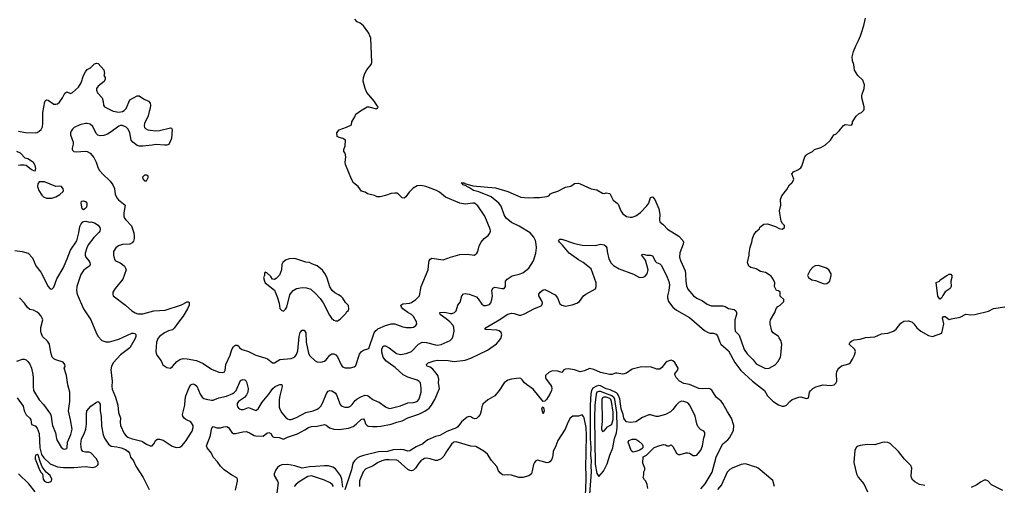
# Model space of a CAD drawing. Header units: inches. Extents: x 2220522 to 2384314, y 721474 to 893490.
# Tile 249 of 256: x 2336141 to 2346766, y 845144 to 850173. Entities that reach past the tile are written whole.
import ezdxf

# ---------------------------------------------------------------- set-up
doc = ezdxf.new("R2010")
doc.units = ezdxf.units.IN
doc.header["$MEASUREMENT"] = 0
for name, color, linetype in [('C3834', 7, 'Continuous'), ('C3835', 7, 'Continuous'), ('C3844', 7, 'Continuous'), ('C3845', 7, 'Continuous')]:
    doc.layers.add(name, color=color, linetype=linetype)

msp = doc.modelspace()

# ---------------------------------------------------------------- linework, layer by layer
at = {"layer": 'C3834', "color": 5}
for points, elevation in [([(2340000, 849243), (2339969, 849290), (2339888, 849388), (2339869, 849430), (2339849, 849509), (2339853, 849550), (2339866, 849590), (2339889, 849630), (2339936, 849690), (2339943, 849710), (2339930, 849975), (2339920, 850000)], 160), ([(2336129, 848969), (2336205, 848955), (2336310, 848950), (2336330, 848955), (2336352, 848968), (2336373, 848987), (2336386, 849014), (2336393, 849050), (2336392, 849170), (2336414, 849286), (2336421, 849299), (2336430, 849308), (2336450, 849302), (2336510, 849261), (2336530, 849259), (2336550, 849265), (2336570, 849282), (2336604, 849330), (2336630, 849381), (2336650, 849394), (2336690, 849374), (2336710, 849385), (2336777, 849443), (2336804, 849490), (2336830, 849570), (2336850, 849611), (2336870, 849636), (2336907, 849653), (2336950, 849695), (2336970, 849703), (2336990, 849701), (2337051, 849630), (2337056, 849590), (2337051, 849570), (2337063, 849550), (2337064, 849530), (2337054, 849506), (2336987, 849454), (2336972, 849430), (2336970, 849410), (2336982, 849382), (2337032, 849330), (2337044, 849290), (2337045, 849250), (2337057, 849230), (2337150, 849184), (2337210, 849174), (2337250, 849180), (2337270, 849192), (2337290, 849213), (2337330, 849306), (2337410, 849350), (2337430, 849351), (2337477, 849317), (2337533, 849293), (2337548, 849270), (2337553, 849250), (2337550, 849218), (2337537, 849183), (2337527, 849133), (2337488, 849050), (2337485, 849030), (2337490, 849010), (2337499, 848999), (2337524, 848984), (2337610, 848972), (2337650, 848975), (2337770, 849005), (2337780, 849000), (2337786, 848986), (2337778, 848890), (2337770, 848864), (2337750, 848826), (2337730, 848819), (2337703, 848817), (2337615, 848825), (2337570, 848816), (2337470, 848806), (2337430, 848808), (2337410, 848814), (2337361, 848850), (2337346, 848870), (2337329, 848950), (2337312, 848990), (2337290, 849013), (2337250, 849031), (2337230, 849030), (2337210, 849022), (2337130, 848961), (2337090, 848936), (2337050, 848921), (2337010, 848918), (2336984, 848924), (2336965, 848945), (2336930, 849020), (2336903, 849043), (2336870, 849052), (2336850, 849052), (2336790, 849038), (2336730, 849007), (2336710, 848990), (2336696, 848970), (2336688, 848950), (2336688, 848928), (2336718, 848850), (2336720, 848830), (2336707, 848787), (2336706, 848770), (2336710, 848762), (2336727, 848750), (2336750, 848747), (2336850, 848753), (2336870, 848749), (2336902, 848730), (2336943, 848683), (2336967, 848633), (2336989, 848570), (2337004, 848544), (2337034, 848510), (2337118, 848430), (2337147, 848390), (2337163, 848350), (2337173, 848290), (2337189, 848249), (2337206, 848226), (2337278, 848170), (2337266, 848086), (2337265, 848050), (2337272, 848030), (2337287, 848010), (2337347, 847947), (2337372, 847870), (2337378, 847830), (2337377, 847810), (2337370, 847781), (2337357, 847763), (2337330, 847747), (2337250, 847744), (2337209, 847731), (2337178, 847710), (2337154, 847670), (2337152, 847630), (2337163, 847583), (2337175, 847570), (2337227, 847547), (2337250, 847530), (2337272, 847510), (2337285, 847490), (2337290, 847470), (2337255, 847370), (2337171, 847270), (2337148, 847230), (2337145, 847210), (2337151, 847190), (2337285, 847090), (2337350, 847030), (2337387, 847007), (2337418, 846998), (2337470, 846998), (2337590, 847027), (2337710, 847036), (2337886, 847094), (2337950, 847127), (2337965, 847125), (2337970, 847114), (2337970, 847090), (2337954, 847050), (2337904, 846970), (2337854, 846906), (2337810, 846840), (2337790, 846823), (2337747, 846813), (2337704, 846790), (2337651, 846750), (2337633, 846730), (2337624, 846710), (2337617, 846690), (2337611, 846590), (2337613, 846570), (2337623, 846550), (2337667, 846490), (2337686, 846446), (2337730, 846416), (2337770, 846411), (2337790, 846426), (2337838, 846482), (2337870, 846504), (2337906, 846514), (2337950, 846510), (2338050, 846494), (2338121, 846461), (2338210, 846400), (2338290, 846366), (2338330, 846361), (2338350, 846371), (2338357, 846383), (2338367, 846450), (2338412, 846550), (2338430, 846610), (2338450, 846643), (2338470, 846657), (2338490, 846659), (2338506, 846646), (2338514, 846630), (2338541, 846610), (2338611, 846591), (2338691, 846550), (2338799, 846519), (2338816, 846510), (2338870, 846466), (2338890, 846467), (2338950, 846504), (2339070, 846514), (2339090, 846520), (2339110, 846532), (2339130, 846558), (2339144, 846596), (2339157, 846750), (2339167, 846793), (2339190, 846821), (2339210, 846821), (2339230, 846790), (2339233, 846690), (2339258, 846570), (2339270, 846546), (2339330, 846487), (2339350, 846479), (2339390, 846476), (2339430, 846484), (2339450, 846501), (2339490, 846549), (2339510, 846563), (2339530, 846564), (2339553, 846553), (2339572, 846532), (2339610, 846444), (2339625, 846425), (2339652, 846412), (2339710, 846412), (2339750, 846423), (2339770, 846438), (2339810, 846559), (2339830, 846590), (2339850, 846605), (2339910, 846623), (2339965, 846790), (2339984, 846816), (2340000, 846828)], 160), ([(2340000, 848261), (2339990, 848262), (2339970, 848274), (2339894, 848294), (2339870, 848309), (2339830, 848322), (2339794, 848370), (2339745, 848410), (2339721, 848450), (2339656, 848610), (2339654, 848630), (2339661, 848690), (2339653, 848730), (2339641, 848750), (2339641, 848770), (2339652, 848810), (2339658, 848870), (2339630, 848889), (2339590, 848899), (2339568, 848910), (2339562, 848950), (2339590, 848985), (2339669, 849011), (2339722, 849038), (2339726, 849070), (2339758, 849122), (2339769, 849151), (2339818, 849190), (2339890, 849231), (2339910, 849231), (2339990, 849211), (2340000, 849217)], 160), ([(2336130, 848602), (2336150, 848607), (2336190, 848607), (2336210, 848601), (2336270, 848556), (2336290, 848545), (2336310, 848542), (2336315, 848565), (2336310, 848598), (2336289, 848630), (2336230, 848669), (2336199, 848679), (2336149, 848730), (2336110, 848749)], 160), ([(2336090, 847679), (2336169, 847671), (2336233, 847653), (2336280, 847600), (2336314, 847514), (2336370, 847448), (2336450, 847290), (2336470, 847268), (2336490, 847264), (2336510, 847283), (2336544, 847376), (2336609, 847491), (2336655, 847590), (2336690, 847685), (2336757, 847783), (2336780, 847870), (2336790, 847938), (2336804, 847970), (2336822, 847990), (2336835, 847995), (2336856, 847996), (2336890, 847986), (2336910, 847990), (2336950, 847978), (2336990, 847955), (2337005, 847930), (2337009, 847910), (2337006, 847890), (2337000, 847880), (2336941, 847819), (2336880, 847740), (2336865, 847710), (2336848, 847650), (2336847, 847630), (2336856, 847610), (2336889, 847570), (2336899, 847550), (2336903, 847530), (2336893, 847510), (2336854, 847486), (2336830, 847464), (2336800, 847420), (2336759, 847290), (2336756, 847250), (2336762, 847210), (2336830, 847050), (2336910, 846930), (2336970, 846785), (2336990, 846751), (2337027, 846710), (2337070, 846694), (2337110, 846695), (2337210, 846721), (2337350, 846787), (2337370, 846788), (2337384, 846784), (2337394, 846774), (2337394, 846750), (2337387, 846730), (2337331, 846630), (2337230, 846552), (2337154, 846470), (2337131, 846430), (2337126, 846390), (2337139, 846270), (2337135, 846210), (2337141, 846181), (2337177, 846097), (2337199, 846010), (2337209, 845930), (2337228, 845870), (2337226, 845830), (2337231, 845790), (2337270, 845705), (2337290, 845680), (2337310, 845665), (2337346, 845650), (2337460, 845620), (2337510, 845588), (2337550, 845571), (2337570, 845572), (2337590, 845592), (2337610, 845631), (2337630, 845641), (2337650, 845643), (2337690, 845631), (2337788, 845568), (2337830, 845552), (2337870, 845558), (2337890, 845570), (2337930, 845619), (2338002, 845730), (2338013, 845767), (2338012, 845790), (2337990, 845831), (2337935, 845855), (2337915, 845870), (2337902, 845890), (2337900, 845910), (2337925, 846010), (2337926, 846070), (2337936, 846110), (2337970, 846199), (2337990, 846231), (2338010, 846239), (2338030, 846234), (2338054, 846214), (2338088, 846128), (2338110, 846097), (2338130, 846083), (2338155, 846075), (2338210, 846063), (2338230, 846064), (2338291, 846089), (2338373, 846107), (2338443, 846137), (2338461, 846150), (2338476, 846170), (2338525, 846275), (2338550, 846287), (2338570, 846285), (2338586, 846270), (2338590, 846261), (2338606, 846190), (2338603, 846150), (2338590, 846121), (2338569, 846091), (2338503, 846050), (2338490, 846029), (2338487, 846010), (2338492, 845992), (2338510, 845972), (2338530, 845962), (2338558, 845962), (2338610, 845984), (2338630, 845979), (2338670, 845958), (2338690, 845953), (2338716, 845970), (2338759, 846041), (2338831, 846129), (2338873, 846190), (2338898, 846210), (2338930, 846226), (2338950, 846233), (2338970, 846232), (2338975, 846210), (2338948, 846112), (2338941, 846070), (2338942, 845990), (2338948, 845968), (2338970, 845928), (2339010, 845882), (2339030, 845864), (2339050, 845856), (2339070, 845856), (2339130, 845877), (2339230, 845932), (2339310, 845950), (2339350, 845966), (2339370, 845979), (2339390, 846000), (2339410, 846032), (2339456, 846144), (2339470, 846161), (2339490, 846169), (2339510, 846166), (2339544, 846144), (2339560, 846120), (2339598, 846018), (2339610, 846004), (2339650, 845987), (2339690, 845988), (2339710, 845999), (2339730, 846017), (2339761, 846059), (2339783, 846077), (2339830, 846104), (2339870, 846117), (2339890, 846116), (2339907, 846107), (2339952, 846072), (2340000, 846051)], 140), ([(2336110, 846484), (2336170, 846505), (2336190, 846507), (2336210, 846499), (2336230, 846481), (2336250, 846451), (2336268, 846410), (2336282, 846342), (2336287, 846310), (2336286, 846210), (2336290, 846170), (2336350, 846068), (2336397, 846016), (2336473, 845913), (2336481, 845890), (2336487, 845830), (2336497, 845790), (2336529, 845710), (2336537, 845650), (2336545, 845630), (2336590, 845556), (2336610, 845539), (2336630, 845533), (2336650, 845543), (2336654, 845550), (2336656, 845610), (2336693, 845693), (2336706, 845750), (2336691, 845851), (2336668, 845950), (2336683, 846050), (2336681, 846150), (2336661, 846230), (2336645, 846330), (2336622, 846410), (2336632, 846428), (2336629, 846450), (2336610, 846473), (2336530, 846498), (2336509, 846510), (2336493, 846530), (2336477, 846577), (2336464, 846670), (2336441, 846701), (2336389, 846750), (2336374, 846790), (2336369, 846810), (2336369, 846850), (2336390, 846930), (2336385, 846950), (2336372, 846970), (2336350, 846998), (2336330, 847015), (2336290, 847035), (2336250, 847044), (2336224, 847064), (2336193, 847110), (2336139, 847170)], 140), ([(2336116, 846090), (2336178, 845998), (2336190, 845950), (2336210, 845905), (2336250, 845870), (2336262, 845850), (2336270, 845802), (2336310, 845785), (2336330, 845763), (2336350, 845705), (2336359, 845550), (2336377, 845477), (2336401, 845441), (2336470, 845377), (2336550, 845344), (2336615, 845335), (2336725, 845335), (2336850, 845348), (2336930, 845338), (2336957, 845343), (2336980, 845360), (2336987, 845370), (2336988, 845390), (2336969, 845430), (2336910, 845496), (2336890, 845501), (2336850, 845502), (2336824, 845510), (2336808, 845530), (2336800, 845590), (2336810, 845646), (2336839, 845701), (2336856, 845750), (2336862, 845810), (2336861, 845910), (2336867, 845950), (2336910, 845999), (2336970, 846042), (2336990, 846051), (2337010, 846022), (2337009, 845950), (2337022, 845890), (2337024, 845784), (2337041, 845690), (2337055, 845655), (2337099, 845590), (2337130, 845566), (2337190, 845561), (2337236, 845550), (2337285, 845530), (2337313, 845510), (2337326, 845490), (2337339, 845450), (2337368, 845410), (2337396, 845350), (2337474, 845230), (2337540, 845100)], 120), ([(2338471, 845091), (2338491, 845190), (2338491, 845211), (2338485, 845225), (2338430, 845253), (2338347, 845310), (2338310, 845350), (2338277, 845397), (2338230, 845447), (2338210, 845490), (2338166, 845550), (2338157, 845570), (2338199, 845681), (2338211, 845749), (2338223, 845777), (2338230, 845780), (2338270, 845766), (2338310, 845765), (2338343, 845777), (2338378, 845778), (2338396, 845770), (2338430, 845715), (2338450, 845704), (2338470, 845704), (2338550, 845722), (2338590, 845725), (2338630, 845707), (2338670, 845682), (2338690, 845679), (2338770, 845675), (2338810, 845707), (2338830, 845715), (2338850, 845703), (2338870, 845673), (2338884, 845664), (2338940, 845660), (2338990, 845644), (2339030, 845666), (2339140, 845700), (2339218, 845742), (2339258, 845770), (2339290, 845781), (2339350, 845782), (2339430, 845801), (2339450, 845795), (2339483, 845764), (2339530, 845751), (2339590, 845748), (2339690, 845760), (2339740, 845780), (2339774, 845806), (2339830, 845859), (2339850, 845861), (2339864, 845844), (2339874, 845810), (2339890, 845791), (2339903, 845783), (2339950, 845778), (2340000, 845780)], 120), ([(2340000, 845504), (2339850, 845468), (2339810, 845452), (2339784, 845436), (2339753, 845410), (2339735, 845385), (2339721, 845310), (2339650, 845096)], 120), ([(2339630, 845125), (2339618, 845210), (2339604, 845250), (2339550, 845321), (2339520, 845340), (2339473, 845353), (2339430, 845356), (2339334, 845346), (2339270, 845345), (2339190, 845329), (2339110, 845353), (2339031, 845369), (2338970, 845367), (2338944, 845356), (2338923, 845337), (2338907, 845313), (2338887, 845270), (2338888, 845250), (2338922, 845190), (2338929, 845170), (2338910, 845007)], 120), ([(2340000, 845383), (2339950, 845352), (2339878, 845322), (2339849, 845291), (2339810, 845194), (2339810, 845130)], 140), ([(2336310, 845075), (2336240, 845160), (2336128, 845268)], 120), ([(2339528, 845130), (2339516, 845150), (2339491, 845170), (2339430, 845201), (2339290, 845247), (2339250, 845239), (2339158, 845182), (2339124, 845156), (2339102, 845130)], 140)]:
    msp.add_lwpolyline(points, dxfattribs=dict(at, elevation=elevation))
for points, elevation in [([(2336410, 848423), (2336350, 848422), (2336338, 848402), (2336335, 848370), (2336347, 848330), (2336379, 848279), (2336400, 848260), (2336430, 848244), (2336490, 848244), (2336530, 848259), (2336575, 848285), (2336610, 848318), (2336613, 848330), (2336610, 848348), (2336594, 848370), (2336570, 848376), (2336530, 848373)], 160), ([(2337515, 848495), (2337490, 848494), (2337467, 848473), (2337470, 848454), (2337490, 848432), (2337510, 848434), (2337528, 848470), (2337527, 848487)], 180), ([(2336830, 848121), (2336814, 848130), (2336806, 848190), (2336810, 848212), (2336830, 848218), (2336851, 848210), (2336865, 848190), (2336866, 848170), (2336861, 848150), (2336846, 848130)], 140), ([(2339110, 847594), (2339050, 847589), (2339010, 847575), (2338982, 847550), (2338972, 847530), (2338965, 847470), (2338945, 847415), (2338910, 847378), (2338890, 847368), (2338870, 847369), (2338850, 847398), (2338810, 847438), (2338790, 847446), (2338784, 847436), (2338782, 847410), (2338772, 847390), (2338782, 847350), (2338792, 847330), (2338891, 847251), (2338921, 847181), (2338941, 847110), (2338950, 847054), (2338970, 847032), (2338990, 847025), (2339010, 847045), (2339025, 847070), (2339058, 847202), (2339073, 847227), (2339093, 847247), (2339130, 847270), (2339150, 847275), (2339190, 847280), (2339236, 847276), (2339282, 847262), (2339335, 847215), (2339383, 847163), (2339416, 847116), (2339483, 846983), (2339505, 846950), (2339530, 846927), (2339550, 846921), (2339570, 846921), (2339600, 846940), (2339660, 847000), (2339670, 847022), (2339690, 847034), (2339694, 847050), (2339690, 847086), (2339658, 847118), (2339627, 847167), (2339610, 847184), (2339583, 847203), (2339543, 847223), (2339514, 847250), (2339490, 847288), (2339460, 847380), (2339440, 847420), (2339409, 847469), (2339350, 847514), (2339295, 847535), (2339269, 847549), (2339230, 847555)], 180), ([(2336330, 845477), (2336312, 845470), (2336307, 845450), (2336310, 845431), (2336339, 845359), (2336350, 845319), (2336370, 845285), (2336388, 845268), (2336395, 845210), (2336409, 845190), (2336430, 845179), (2336450, 845174), (2336470, 845183), (2336485, 845190), (2336489, 845210), (2336469, 845250), (2336427, 845287), (2336385, 845345), (2336365, 845390), (2336342, 845470)], 120)]:
    msp.add_lwpolyline(points, close=True, dxfattribs=dict(at, elevation=elevation))
at = {"layer": 'C3835', "color": 5, "elevation": 160}
msp.add_lwpolyline([(2339920, 850000), (2339908, 850029), (2339850, 850105), (2339815, 850135), (2339784, 850150), (2339759, 850179)], dxfattribs=at)
at = {"layer": 'C3844', "color": 5}
for points, elevation in [([(2340000, 846051), (2340021, 846041), (2340090, 845992), (2340130, 845975), (2340150, 845976), (2340250, 846004), (2340330, 846035), (2340390, 846037), (2340430, 846050), (2340448, 846070), (2340457, 846090), (2340472, 846150), (2340474, 846194), (2340467, 846250), (2340450, 846270), (2340430, 846281), (2340330, 846312), (2340278, 846338), (2340195, 846415), (2340092, 846490), (2340064, 846530), (2340050, 846582), (2340050, 846618), (2340067, 846650), (2340090, 846652), (2340130, 846628), (2340208, 846568), (2340250, 846558), (2340311, 846569), (2340370, 846590), (2340445, 846670), (2340484, 846690), (2340530, 846688), (2340630, 846660), (2340650, 846658), (2340690, 846665), (2340787, 846710), (2340809, 846731), (2340820, 846760), (2340831, 846810), (2340828, 846850), (2340819, 846870), (2340784, 846910), (2340744, 846944), (2340678, 846990), (2340677, 847010), (2340730, 847016), (2340790, 847001), (2340810, 847001), (2340834, 847010), (2340850, 847030), (2340871, 847089), (2340896, 847124), (2340914, 847190), (2340930, 847214), (2340950, 847216), (2340990, 847208), (2341070, 847180), (2341090, 847159), (2341130, 847100), (2341150, 847088), (2341173, 847087), (2341210, 847098), (2341225, 847115), (2341238, 847150), (2341244, 847190), (2341238, 847250), (2341246, 847274), (2341270, 847284), (2341349, 847271), (2341370, 847271), (2341384, 847290), (2341384, 847350), (2341402, 847370), (2341454, 847406), (2341530, 847423), (2341570, 847439), (2341635, 847490), (2341686, 847570), (2341710, 847650), (2341717, 847710), (2341716, 847750), (2341706, 847790), (2341690, 847826), (2341650, 847870), (2341530, 847944), (2341450, 847984), (2341392, 848030), (2341370, 848066), (2341338, 848158), (2341313, 848193), (2341230, 848259), (2341095, 848315), (2341039, 848330), (2340997, 848357), (2340965, 848370), (2340958, 848378), (2340926, 848390), (2340920, 848400), (2340904, 848410), (2340908, 848412), (2340941, 848410), (2340945, 848405), (2341030, 848379), (2341277, 848357), (2341410, 848318), (2341550, 848258), (2341630, 848249), (2341690, 848254), (2341750, 848252), (2341830, 848262), (2341850, 848270), (2341870, 848291), (2341890, 848302), (2341950, 848320), (2342030, 848365), (2342090, 848376), (2342130, 848405), (2342170, 848406), (2342190, 848401), (2342310, 848347), (2342370, 848337), (2342430, 848301), (2342450, 848296), (2342470, 848303), (2342510, 848295), (2342545, 848225), (2342590, 848191), (2342599, 848179), (2342629, 848109), (2342650, 848077), (2342689, 848049), (2342730, 848040), (2342750, 848042), (2342790, 848056), (2342842, 848090), (2342910, 848162), (2342930, 848190), (2342950, 848254), (2342970, 848260), (2342997, 848230), (2343040, 848130), (2343051, 848070), (2343044, 848010), (2343051, 847990), (2343090, 847958), (2343133, 847910), (2343256, 847836), (2343298, 847790), (2343305, 847770), (2343302, 847750), (2343265, 847655), (2343263, 847610), (2343274, 847574), (2343322, 847462), (2343327, 847430), (2343328, 847348), (2343337, 847297), (2343350, 847264), (2343412, 847190), (2343450, 847165), (2343510, 847135), (2343559, 847099), (2343604, 847084), (2343730, 847084), (2343756, 847076), (2343790, 847055), (2343850, 847043), (2343868, 847030), (2343877, 847010), (2343877, 846990), (2343859, 846930), (2343857, 846850), (2343863, 846810), (2343905, 846765), (2343961, 846610), (2343990, 846563), (2344058, 846498), (2344090, 846458), (2344190, 846406), (2344230, 846409), (2344293, 846447), (2344322, 846478), (2344350, 846530), (2344356, 846550), (2344365, 846670), (2344356, 846710), (2344338, 846738), (2344330, 846750), (2344274, 846790), (2344259, 846810), (2344241, 846890), (2344241, 846910), (2344245, 846930), (2344289, 847010), (2344305, 847055), (2344323, 847077), (2344346, 847090), (2344386, 847130), (2344386, 847150), (2344348, 847188), (2344346, 847230), (2344330, 847246), (2344308, 847250), (2344288, 847290), (2344289, 847330), (2344272, 847370), (2344250, 847403), (2344230, 847419), (2344190, 847441), (2344134, 847454), (2344090, 847482), (2344030, 847497), (2344009, 847510), (2343995, 847550), (2344015, 847630), (2344014, 847650), (2344025, 847715), (2344042, 847770), (2344049, 847810), (2344064, 847850), (2344090, 847885), (2344124, 847916), (2344129, 847931), (2344170, 847965), (2344210, 847967), (2344223, 847963), (2344298, 847938), (2344338, 847918), (2344369, 847911), (2344395, 847930), (2344394, 847950), (2344372, 847972), (2344357, 847997), (2344343, 848083), (2344341, 848110), (2344354, 848170), (2344353, 848230), (2344364, 848270), (2344420, 848340), (2344449, 848390), (2344475, 848410), (2344480, 848420), (2344494, 848450), (2344474, 848510), (2344490, 848530), (2344538, 848550), (2344570, 848572), (2344582, 848590), (2344615, 848690), (2344629, 848711), (2344639, 848721), (2344698, 848750), (2344718, 848770), (2344787, 848793), (2344837, 848823), (2344890, 848871), (2344928, 848930), (2344950, 848938), (2344986, 848974), (2345030, 849031), (2345050, 849041), (2345110, 849032), (2345120, 849040), (2345128, 849050), (2345129, 849070), (2345169, 849131), (2345200, 849160), (2345226, 849170), (2345250, 849194), (2345255, 849205), (2345254, 849230), (2345230, 849330), (2345230, 849350), (2345232, 849370), (2345254, 849430), (2345257, 849470), (2345238, 849518), (2345187, 849570), (2345150, 849629), (2345144, 849690), (2345127, 849727), (2345124, 849770), (2345139, 849830), (2345164, 849890), (2345193, 849947), (2345214, 850000)], 140), ([(2340000, 849217), (2340002, 849218), (2340009, 849230), (2340000, 849243)], 160), ([(2340000, 846828), (2340007, 846833), (2340090, 846870), (2340150, 846890), (2340190, 846888), (2340276, 846856), (2340312, 846848), (2340371, 846849), (2340390, 846854), (2340417, 846870), (2340426, 846890), (2340422, 846910), (2340390, 846969), (2340370, 846988), (2340329, 847010), (2340276, 847050), (2340261, 847070), (2340255, 847090), (2340277, 847103), (2340350, 847110), (2340370, 847118), (2340416, 847150), (2340455, 847190), (2340472, 847290), (2340550, 847470), (2340555, 847550), (2340560, 847570), (2340570, 847587), (2340590, 847596), (2340710, 847578), (2340790, 847608), (2340890, 847636), (2340970, 847641), (2341050, 847631), (2341074, 847650), (2341084, 847670), (2341101, 847730), (2341121, 847770), (2341154, 847810), (2341196, 847844), (2341213, 847867), (2341221, 847890), (2341220, 847910), (2341160, 848050), (2341084, 848164), (2341050, 848190), (2341030, 848193), (2340950, 848180), (2340890, 848192), (2340738, 848258), (2340672, 848310), (2340638, 848330), (2340523, 848370), (2340470, 848381), (2340430, 848378), (2340386, 848354), (2340345, 848310), (2340310, 848259), (2340290, 848245), (2340270, 848249), (2340230, 848290), (2340210, 848299), (2340190, 848301), (2340150, 848297), (2340090, 848273), (2340030, 848259), (2340000, 848261)], 160), ([(2340000, 845780), (2340038, 845782), (2340150, 845806), (2340210, 845827), (2340270, 845841), (2340330, 845872), (2340450, 845913), (2340515, 845945), (2340561, 845979), (2340586, 846010), (2340620, 846070), (2340671, 846190), (2340662, 846250), (2340664, 846290), (2340652, 846330), (2340637, 846357), (2340599, 846399), (2340570, 846420), (2340539, 846430), (2340535, 846435), (2340530, 846450), (2340550, 846468), (2340613, 846490), (2340650, 846496), (2340766, 846494), (2340830, 846482), (2340950, 846496), (2341010, 846516), (2341190, 846603), (2341286, 846674), (2341310, 846698), (2341332, 846730), (2341343, 846770), (2341336, 846796), (2341314, 846814), (2341290, 846821), (2341170, 846826), (2341161, 846830), (2341175, 846850), (2341317, 846930), (2341410, 846994), (2341450, 847003), (2341479, 846999), (2341530, 846982), (2341550, 846982), (2341590, 846997), (2341690, 847052), (2341770, 847084), (2341777, 847090), (2341784, 847110), (2341781, 847130), (2341745, 847190), (2341742, 847210), (2341758, 847230), (2341790, 847255), (2341810, 847258), (2341830, 847250), (2341920, 847200), (2341946, 847170), (2341970, 847104), (2341990, 847089), (2342030, 847080), (2342105, 847095), (2342153, 847110), (2342183, 847130), (2342227, 847190), (2342249, 847210), (2342354, 847266), (2342364, 847290), (2342362, 847330), (2342310, 847481), (2342221, 847550), (2342170, 847579), (2342070, 847650), (2341998, 847738), (2341965, 847770), (2341957, 847790), (2341970, 847803), (2341990, 847802), (2342130, 847755), (2342210, 847738), (2342350, 847734), (2342410, 847749), (2342450, 847740), (2342468, 847728), (2342478, 847710), (2342480, 847670), (2342500, 847590), (2342525, 847545), (2342550, 847519), (2342610, 847482), (2342766, 847426), (2342830, 847387), (2342870, 847391), (2342890, 847402), (2342913, 847427), (2342925, 847470), (2342895, 847575), (2342850, 847632), (2342870, 847641), (2342910, 847630), (2342950, 847630), (2342970, 847622), (2343001, 847561), (2343012, 847552), (2343050, 847536), (2343062, 847522), (2343122, 847410), (2343147, 847347), (2343153, 847310), (2343147, 847250), (2343133, 847190), (2343132, 847170), (2343144, 847130), (2343190, 847070), (2343230, 847036), (2343370, 846957), (2343530, 846817), (2343570, 846795), (2343591, 846789), (2343630, 846788), (2343657, 846777), (2343670, 846759), (2343696, 846690), (2343708, 846670), (2343790, 846598), (2343857, 846470), (2343923, 846383), (2344049, 846269), (2344180, 846170), (2344210, 846110), (2344270, 846053), (2344330, 846012), (2344370, 846000), (2344390, 846000), (2344417, 846010), (2344453, 846050), (2344479, 846070), (2344550, 846097), (2344570, 846101), (2344630, 846081), (2344650, 846086), (2344658, 846102), (2344666, 846150), (2344674, 846166), (2344699, 846190), (2344733, 846207), (2344810, 846230), (2344890, 846222), (2344932, 846230), (2344950, 846248), (2344958, 846270), (2344957, 846350), (2344959, 846370), (2344970, 846395), (2344981, 846410), (2345010, 846433), (2345090, 846457), (2345107, 846470), (2345130, 846505), (2345150, 846550), (2345159, 846590), (2345153, 846610), (2345094, 846670), (2345102, 846690), (2345118, 846702), (2345145, 846715), (2345210, 846723), (2345270, 846741), (2345370, 846749), (2345441, 846779), (2345510, 846788), (2345571, 846809), (2345599, 846830), (2345650, 846897), (2345682, 846918), (2345730, 846921), (2345769, 846909), (2345789, 846890), (2345824, 846844), (2345864, 846810), (2345950, 846762), (2345990, 846750), (2346091, 846789), (2346113, 846890), (2346100, 846950), (2346110, 846966), (2346130, 846967), (2346170, 846935), (2346196, 846944), (2346290, 846959), (2346350, 846993), (2346404, 846984), (2346450, 846989), (2346595, 847025), (2346650, 847053), (2346773, 847073)], 120), ([(2343490, 845106), (2343538, 845162), (2343613, 845287), (2343658, 845450), (2343714, 845566), (2343730, 845593), (2343784, 845636), (2343802, 845658), (2343845, 845735), (2343849, 845790), (2343824, 845870), (2343779, 845939), (2343730, 846029), (2343710, 846053), (2343656, 846096), (2343630, 846144), (2343610, 846171), (2343590, 846185), (2343570, 846190), (2343510, 846186), (2343470, 846191), (2343370, 846234), (2343310, 846245), (2343260, 846270), (2343224, 846310), (2343214, 846330), (2343212, 846348), (2343245, 846390), (2343247, 846410), (2343210, 846472), (2343190, 846490), (2343170, 846497), (2343130, 846483), (2343110, 846468), (2343070, 846415), (2343050, 846398), (2343018, 846398), (2342950, 846424), (2342910, 846421), (2342850, 846425), (2342750, 846397), (2342690, 846355), (2342650, 846345), (2342585, 846355), (2342570, 846355), (2342530, 846342), (2342510, 846342), (2342410, 846361), (2342336, 846396), (2342290, 846406), (2342238, 846382), (2342190, 846370), (2342130, 846392), (2342064, 846404), (2342030, 846400), (2342014, 846390), (2341990, 846364), (2341950, 846378), (2341890, 846379), (2341855, 846365), (2341815, 846330), (2341814, 846310), (2341822, 846290), (2341870, 846230), (2341880, 846210), (2341883, 846190), (2341881, 846170), (2341864, 846130), (2341828, 846072), (2341810, 846053), (2341790, 846051), (2341684, 846184), (2341610, 846233), (2341590, 846250), (2341565, 846285), (2341550, 846297), (2341530, 846300), (2341450, 846290), (2341410, 846279), (2341369, 846251), (2341315, 846170), (2341267, 846110), (2341193, 846067), (2341141, 846019), (2341129, 845991), (2341123, 845950), (2341111, 845910), (2341090, 845883), (2341070, 845866), (2341050, 845861), (2341030, 845869), (2341010, 845884), (2340990, 845889), (2340970, 845881), (2340910, 845830), (2340870, 845775), (2340856, 845764), (2340750, 845726), (2340677, 845683), (2340630, 845671), (2340546, 845634), (2340521, 845619), (2340490, 845591), (2340420, 845560), (2340350, 845515), (2340330, 845514), (2340288, 845528), (2340248, 845532), (2340173, 845527), (2340110, 845511), (2340013, 845507), (2340000, 845504)], 120), ([(2342918, 845110), (2342912, 845152), (2342898, 845190), (2342883, 845203), (2342869, 845230), (2342876, 845256), (2342878, 845290), (2342886, 845310), (2342886, 845330), (2342865, 845385), (2342869, 845451), (2342906, 845470), (2342989, 845551), (2343050, 845576), (2343090, 845585), (2343110, 845582), (2343130, 845572), (2343150, 845572), (2343170, 845582), (2343190, 845562), (2343230, 845492), (2343250, 845478), (2343270, 845478), (2343330, 845496), (2343350, 845496), (2343370, 845491), (2343410, 845465), (2343430, 845465), (2343450, 845471), (2343490, 845523), (2343510, 845570), (2343523, 845657), (2343535, 845690), (2343534, 845714), (2343524, 845730), (2343488, 845748), (2343458, 845778), (2343447, 845807), (2343430, 845890), (2343373, 846010), (2343350, 846034), (2343310, 846051), (2343288, 846052), (2343259, 846041), (2343225, 846010), (2343190, 845963), (2343163, 845937), (2343112, 845908), (2343030, 845888), (2343008, 845888), (2342950, 845906), (2342930, 845905), (2342862, 845878), (2342790, 845829), (2342730, 845822), (2342690, 845830), (2342670, 845850), (2342660, 845870), (2342653, 845910), (2342633, 845970), (2342617, 846077), (2342601, 846121), (2342593, 846133), (2342583, 846143), (2342515, 846175), (2342470, 846187), (2342410, 846217), (2342390, 846221), (2342365, 846215), (2342328, 846192), (2342312, 846168), (2342306, 846134), (2342299, 846010), (2342296, 845750), (2342298, 845650), (2342306, 845550), (2342302, 845470), (2342308, 845410), (2342304, 845350), (2342309, 845290), (2342291, 845050)], 140), ([(2342248, 845030), (2342253, 845207), (2342250, 845390), (2342255, 845450), (2342253, 845510), (2342259, 845681), (2342253, 845770), (2342233, 845873), (2342227, 845887), (2342210, 845904), (2342170, 845892), (2342110, 845890), (2342083, 845870), (2342057, 845823), (2342028, 845750), (2341947, 845630), (2341927, 845570), (2341898, 845510), (2341896, 845470), (2341891, 845449), (2341879, 845421), (2341863, 845397), (2341851, 845389), (2341834, 845386), (2341730, 845415), (2341711, 845409), (2341695, 845390), (2341687, 845370), (2341665, 845270), (2341634, 845246), (2341570, 845229), (2341529, 845229), (2341450, 845254), (2341410, 845257), (2341370, 845254), (2341350, 845259), (2341330, 845274), (2341310, 845299), (2341290, 845349), (2341233, 845413), (2341190, 845482), (2341150, 845514), (2341062, 845562), (2341010, 845567), (2340850, 845614), (2340828, 845610), (2340800, 845590), (2340746, 845510), (2340720, 845460), (2340690, 845432), (2340650, 845412), (2340630, 845411), (2340570, 845432), (2340530, 845437), (2340510, 845434), (2340490, 845424), (2340470, 845407), (2340450, 845385), (2340412, 845328), (2340390, 845308), (2340370, 845302), (2340350, 845305), (2340330, 845315), (2340226, 845410), (2340210, 845416), (2340130, 845421), (2340090, 845419), (2340050, 845409), (2340010, 845390), (2340000, 845383)], 140), ([(2345910, 845144), (2345850, 845153), (2345801, 845181), (2345781, 845201), (2345765, 845225), (2345760, 845250), (2345770, 845330), (2345759, 845359), (2345690, 845427), (2345624, 845510), (2345536, 845596), (2345510, 845608), (2345469, 845611), (2345450, 845608), (2345370, 845581), (2345290, 845585), (2345210, 845573), (2345190, 845568), (2345170, 845556), (2345155, 845525), (2345143, 845390), (2345173, 845270), (2345191, 845231), (2345250, 845160), (2345290, 845075)], 120), ([(2344288, 845130), (2344270, 845195), (2344110, 845330), (2344090, 845342), (2344050, 845350), (2344010, 845367), (2343970, 845375), (2343928, 845370), (2343828, 845330), (2343805, 845315), (2343775, 845285), (2343714, 845150), (2343670, 845100)], 120), ([(2346749, 845090), (2346630, 845149), (2346590, 845194), (2346570, 845201), (2346550, 845199), (2346510, 845180), (2346470, 845150), (2346410, 845120)], 120)]:
    msp.add_lwpolyline(points, dxfattribs=dict(at, elevation=elevation))
for points, elevation in [([(2344760, 847520), (2344724, 847516), (2344700, 847500), (2344671, 847469), (2344642, 847410), (2344652, 847390), (2344690, 847365), (2344730, 847358), (2344810, 847325), (2344830, 847321), (2344850, 847325), (2344882, 847350), (2344899, 847410), (2344899, 847430), (2344874, 847470), (2344849, 847489)], 140), ([(2346070, 847154), (2346050, 847186), (2346030, 847334), (2346066, 847350), (2346075, 847365), (2346148, 847412), (2346170, 847423), (2346190, 847423), (2346201, 847410), (2346200, 847390), (2346191, 847350), (2346192, 847290), (2346182, 847270), (2346130, 847233), (2346104, 847196), (2346090, 847165)], 120), ([(2342390, 846159), (2342370, 846150), (2342361, 846130), (2342348, 846010), (2342345, 845870), (2342353, 845373), (2342371, 845271), (2342390, 845239), (2342443, 845297), (2342482, 845378), (2342508, 845470), (2342541, 845550), (2342560, 845650), (2342581, 845710), (2342590, 845770), (2342585, 845930), (2342562, 846070), (2342555, 846090), (2342530, 846112), (2342410, 846158)], 160), ([(2342470, 846097), (2342444, 846096), (2342432, 846088), (2342425, 846070), (2342426, 845834), (2342420, 845770), (2342421, 845750), (2342430, 845726), (2342450, 845732), (2342484, 845776), (2342511, 845789), (2342530, 845806), (2342546, 845854), (2342545, 845935), (2342529, 846050), (2342522, 846070), (2342510, 846082)], 180), ([(2341790, 845918), (2341776, 845970), (2341784, 845990), (2341790, 845993), (2341799, 845970), (2341800, 845950)], 120), ([(2342763, 845503), (2342750, 845508), (2342740, 845520), (2342709, 845610), (2342715, 845630), (2342750, 845643), (2342790, 845641), (2342822, 845622), (2342858, 845590), (2342866, 845570), (2342865, 845550), (2342859, 845541), (2342835, 845525), (2342790, 845509)], 140)]:
    msp.add_lwpolyline(points, close=True, dxfattribs=dict(at, elevation=elevation))
at = {"layer": 'C3845', "color": 5, "elevation": 140}
msp.add_lwpolyline([(2345214, 850000), (2345225, 850030), (2345252, 850110), (2345267, 850190)], dxfattribs=at)

doc.saveas('drawing.dxf')
